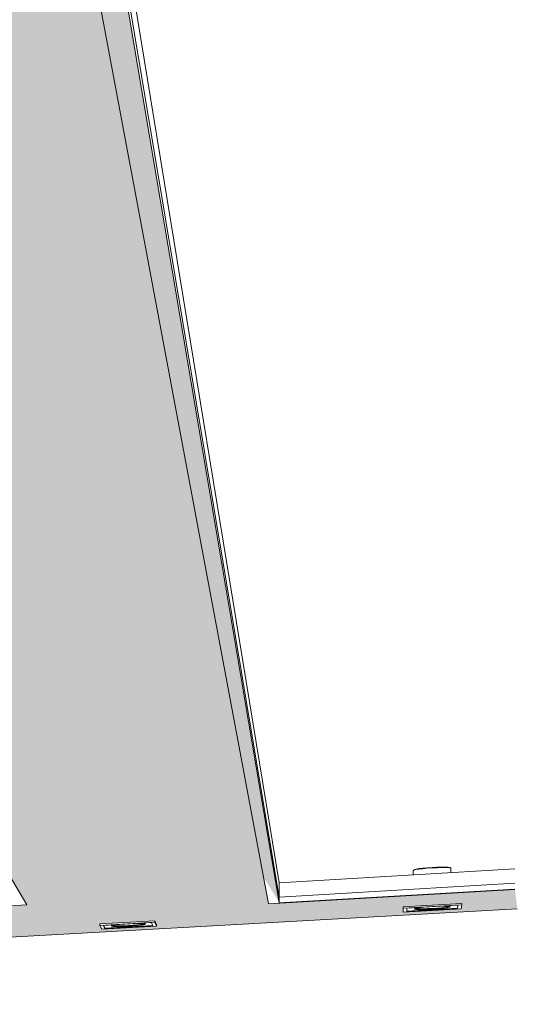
# Model space of a CAD drawing. Header units: metres. Extents: x -32 to 90, y -28 to 32.
# Tile 146 of 148: x 90.09146 to 90.09442, y 1.78022 to 1.78608. Entities that reach past the tile are written whole.
import ezdxf

# ---------------------------------------------------------------- set-up
doc = ezdxf.new("R2010")
doc.units = ezdxf.units.M
for name, color, linetype, lineweight in [('A-CLNG', 13, 'Continuous', 18), ('A-CLNG-PATT', 13, 'Continuous', 35), ('E-LITE-EQPM', 33, 'Continuous', 18)]:
    doc.layers.add(name, color=color, linetype=linetype, lineweight=lineweight)

msp = doc.modelspace()

# ---------------------------------------------------------------- hatches: boundary and pattern name
at = {"layer": 'A-CLNG-PATT'}
h = msp.add_hatch(color=256, dxfattribs=at)
h.paths.add_polyline_path([(90.0762221, 1.7791209), (90.0762152, 1.7792668), (90.076169, 1.7792688), (90.0761683, 1.7792696), (90.076177, 1.7792713), (90.0762167, 1.7792737), (90.0762161, 1.7792897), (90.0760226, 1.7792809), (90.0760282, 1.7791588), (90.0760849, 1.779156), (90.076085, 1.7791536), (90.0760274, 1.7791448), (90.0760294, 1.7791229), (90.0762141, 1.779121)], flags=0)
h.paths.add_polyline_path([(90.076026, 1.7791229), (90.0760232, 1.7791448), (90.0759953, 1.7791448), (90.0759973, 1.7791232), (90.0760259, 1.7791229)], flags=0)
h.paths.add_polyline_path([(90.0759939, 1.7791232), (90.0759916, 1.7791453), (90.0759636, 1.7791448), (90.0759657, 1.7791235), (90.0759938, 1.7791232)], flags=0)
h.paths.add_polyline_path([(90.0759622, 1.7791235), (90.07596, 1.7791457), (90.0759439, 1.7791448), (90.0759407, 1.7791237), (90.0759621, 1.7791235)], flags=0)
h.paths.add_polyline_path([(90.075936, 1.7791238), (90.0759399, 1.779146), (90.0758894, 1.7791471), (90.0758893, 1.7791511), (90.0759445, 1.7791599), (90.0759587, 1.7792257), (90.0759556, 1.7792779), (90.0753749, 1.7792516), (90.0753799, 1.7791294), (90.0759332, 1.7791238)], flags=0)
h.paths.add_polyline_path([(90.0753766, 1.7791294), (90.0753714, 1.7792515), (90.0753404, 1.7792501), (90.0753453, 1.7791297), (90.0753765, 1.7791294)], flags=0)
h.paths.add_polyline_path([(90.075342, 1.7791298), (90.0753369, 1.7792499), (90.075309, 1.7792487), (90.0753138, 1.7791301), (90.0753419, 1.7791298)], flags=0)
h.paths.add_polyline_path([(90.0753105, 1.7791301), (90.0753055, 1.7792485), (90.0752922, 1.7792458), (90.0752695, 1.7791494), (90.075268, 1.7791305), (90.0753104, 1.7791301)], flags=0)
h.paths.add_polyline_path([(90.0752626, 1.7791306), (90.0752809, 1.7792134), (90.0752881, 1.7792477), (90.0742851, 1.7792026), (90.0738276, 1.7792487), (90.0738313, 1.7791752), (90.0738717, 1.7791812), (90.0740043, 1.7791783), (90.0740033, 1.7791747), (90.0739431, 1.779166), (90.0738296, 1.7791659), (90.0738309, 1.779145), (90.075261, 1.7791306)], flags=0)
h.paths.add_polyline_path([(90.0738277, 1.779145), (90.0738258, 1.7791676), (90.0738143, 1.7791685), (90.0738147, 1.7791724), (90.073827, 1.7791764), (90.0738239, 1.7792491), (90.0737868, 1.7792529), (90.0737901, 1.7791454), (90.0738275, 1.779145)], flags=0)
h.paths.add_polyline_path([(90.0737869, 1.7791454), (90.0737831, 1.7792532), (90.073756, 1.779256), (90.0737594, 1.7791457), (90.0737867, 1.7791454)], flags=0)
h.paths.add_polyline_path([(90.0737562, 1.7791457), (90.0737524, 1.7792563), (90.073693, 1.779262), (90.0736828, 1.7791937), (90.0736814, 1.7791465), (90.0737561, 1.7791457)], flags=0)
h.paths.add_polyline_path([(90.073676, 1.7791466), (90.0736763, 1.7791623), (90.0736795, 1.7791959), (90.0736873, 1.7792629), (90.0733454, 1.7792974), (90.0733485, 1.7791498), (90.0736759, 1.7791466)], flags=0)
h.paths.add_polyline_path([(90.0760216, 1.7791504), (90.076025, 1.7791526), (90.0760235, 1.7791532), (90.0760224, 1.779151), (90.0760217, 1.7791505)], flags=0)
h.paths.add_polyline_path([(90.0759576, 1.7791508), (90.0759563, 1.779152), (90.0759553, 1.7791508)], flags=0)
h.paths.add_polyline_path([(90.0760271, 1.7791512), (90.0760302, 1.7791537), (90.0760271, 1.7791517), (90.0760271, 1.7791514)], flags=0)
h.paths.add_polyline_path([(90.0759423, 1.7791512), (90.0759408, 1.7791526), (90.0759415, 1.7791514)], flags=0)
h.paths.add_polyline_path([(90.0749931, 1.7791553), (90.0748575, 1.7791576), (90.0748574, 1.7791616), (90.0749257, 1.7791704), (90.0750503, 1.7791667), (90.0750492, 1.779164), (90.0749966, 1.7791559)], flags=0)
h.paths.add_polyline_path([(90.0760248, 1.7791589), (90.0760192, 1.7792808), (90.0759906, 1.7792795), (90.0759961, 1.7791593), (90.0760247, 1.7791589)], flags=0)
h.paths.add_polyline_path([(90.0759926, 1.7791593), (90.0759872, 1.7792793), (90.0759755, 1.7792777), (90.0759614, 1.7792085), (90.0759645, 1.7791597), (90.0759926, 1.7791593)], flags=0)
h.paths.add_polyline_path([(90.0759475, 1.7791595), (90.075961, 1.7791599), (90.0759581, 1.7792032), (90.0759476, 1.7791599)], flags=0)
h.paths.add_polyline_path([(90.0749255, 1.7791613), (90.0749244, 1.7791625), (90.0749193, 1.7791614)], flags=0)
h.paths.add_polyline_path([(90.0739382, 1.7791717), (90.0739526, 1.7791749), (90.0739462, 1.7791744), (90.0739462, 1.7791744), (90.0739382, 1.7791717)], flags=0)
h.paths.add_polyline_path([(90.0738735, 1.7791721), (90.0738719, 1.7791736), (90.0738719, 1.7791721)], flags=0)
h.paths.add_polyline_path([(90.0687592, 1.7792012), (90.0702179, 1.7792768), (90.0702158, 1.7793274), (90.0690687, 1.7792664), (90.062775, 1.7797824), (90.0627724, 1.7797007), (90.0682171, 1.7792687), (90.0681843, 1.7792664), (90.0680632, 1.7792086), (90.0686687, 1.7792022)], flags=0)
h.paths.add_polyline_path([(90.0742928, 1.7792027), (90.0742928, 1.7792027), (90.0746553, 1.7792157)], flags=0)
h.paths.add_polyline_path([(90.0759608, 1.7792271), (90.0759728, 1.7792787), (90.0759591, 1.7792781), (90.0759605, 1.7792345)], flags=0)
h.paths.add_polyline_path([(90.0676226, 1.7841767), (90.0676291, 1.7841745), (90.0676592, 1.784164), (90.0676152, 1.7841555), (90.0676218, 1.7841745)], flags=0)
h.paths.add_polyline_path([(90.0670461, 1.7820176), (90.0670217, 1.782024), (90.0670499, 1.7820277), (90.0670465, 1.7820187)], flags=0)
h.paths.add_polyline_path([(90.0738675, 1.7807944), (90.0738561, 1.7807979), (90.0738811, 1.7808), (90.0738689, 1.780795)], flags=0)
h.paths.add_polyline_path([(90.0806436, 1.7807081), (90.0806545, 1.7807052), (90.0806375, 1.7807061), (90.0806434, 1.780708)], flags=0)
h.paths.add_polyline_path([(90.0784705, 1.7797032), (90.0796536, 1.7797645), (90.079651, 1.7798138), (90.0796012, 1.779813), (90.0795392, 1.7798257), (90.0795389, 1.7798303), (90.0796497, 1.779837), (90.0796394, 1.7800317), (90.079549, 1.7800497), (90.0811108, 1.78014), (90.0814357, 1.780065), (90.0944181, 1.7807934), (90.0944041, 1.7809086), (90.0930034, 1.7808276), (90.0930354, 1.7808263), (90.0929389, 1.7808208), (90.0929093, 1.7809789), (90.0930028, 1.7808276), (90.091475, 1.7898605), (90.0861505, 1.7898605), (90.091501, 1.7808153), (90.0836317, 1.7803506), (90.0529891, 1.7898605), (90.0492314, 1.7898605), (90.0487053, 1.7845891), (90.0579768, 1.7830747), (90.0580085, 1.7836382), (90.0530206, 1.7845326), (90.0589096, 1.7864978), (90.0676226, 1.7841767), (90.0628847, 1.7832761), (90.0628533, 1.7822781), (90.0702076, 1.7810769), (90.0702041, 1.7814513), (90.0670461, 1.7820176), (90.0728379, 1.7827874), (90.0763095, 1.7818626), (90.0732972, 1.7815548), (90.0733183, 1.7805688), (90.0761872, 1.7801002), (90.0761767, 1.780396), (90.0761138, 1.7803916), (90.0738746, 1.780795), (90.078787, 1.7812026), (90.0806434, 1.780708), (90.0784306, 1.7805535), (90.0784695, 1.7797236)], flags=0)
h.paths.add_polyline_path([(90.0796104, 1.7798228), (90.0796083, 1.7798255), (90.0796084, 1.7798235), (90.0796104, 1.7798228)], flags=0)
h.paths.add_polyline_path([(90.0790449, 1.7799146), (90.0789694, 1.7799284), (90.0789691, 1.7799347), (90.0791778, 1.7799443), (90.0792441, 1.7799319), (90.0792444, 1.7799257), (90.0790526, 1.779915)], flags=0)
h.paths.add_polyline_path([(90.0790444, 1.7799267), (90.0790421, 1.7799296), (90.0790416, 1.7799276), (90.0790444, 1.7799267)], flags=0)
h.paths.add_polyline_path([(90.0791676, 1.7799296), (90.0791726, 1.7799326), (90.0791674, 1.7799321), (90.0791675, 1.7799298)], flags=0)
h.paths.add_polyline_path([(90.0578091, 1.7800944), (90.0578144, 1.7801891), (90.0483437, 1.7809655), (90.0483318, 1.7808462), (90.0577906, 1.7800959)], flags=0)
h.paths.add_polyline_path([(90.081795, 1.7800995), (90.0817295, 1.7801152), (90.081729, 1.7801219), (90.0819568, 1.7801345), (90.0820203, 1.7801188), (90.0820207, 1.7801121), (90.081805, 1.7801)], flags=0)
h.paths.add_polyline_path([(90.0818044, 1.780113), (90.0818022, 1.780115), (90.081803, 1.7801137), (90.0818043, 1.7801131)], flags=0)
h.paths.add_polyline_path([(90.0819464, 1.780118), (90.0819463, 1.7801207), (90.0819463, 1.7801184), (90.0819463, 1.7801181)], flags=0)
h.paths.add_polyline_path([(90.0830324, 1.780169), (90.0829722, 1.7801871), (90.0829719, 1.7801925), (90.0832099, 1.780206), (90.0832689, 1.7801892), (90.0832694, 1.7801824), (90.0830435, 1.7801697)], flags=0)
h.paths.add_polyline_path([(90.0830466, 1.7801832), (90.0830443, 1.7801847), (90.0830463, 1.7801834), (90.0830466, 1.7801832)], flags=0)
h.paths.add_polyline_path([(90.0831943, 1.7801884), (90.0831958, 1.7801911), (90.0831942, 1.7801901), (90.0831943, 1.7801885)], flags=0)
h.paths.add_polyline_path([(90.0843319, 1.7802421), (90.0842778, 1.780261), (90.0842774, 1.7802666), (90.0845276, 1.7802808), (90.0845804, 1.7802631), (90.0845809, 1.7802561), (90.0843442, 1.7802428)], flags=0)
h.paths.add_polyline_path([(90.0845052, 1.7802624), (90.0845073, 1.7802658), (90.084505, 1.7802641), (90.0845052, 1.7802625)], flags=0)
h.paths.add_polyline_path([(90.0793279, 1.7802769), (90.0792436, 1.7802968), (90.0792433, 1.7803019), (90.0794724, 1.7803164), (90.0795557, 1.7802984), (90.079556, 1.7802913), (90.0793369, 1.7802775)], flags=0)
h.paths.add_polyline_path([(90.0793284, 1.7802921), (90.0793281, 1.780295), (90.0793249, 1.7802933), (90.0793284, 1.7802921)], flags=0)
h.paths.add_polyline_path([(90.0856983, 1.780319), (90.0856509, 1.7803388), (90.0856505, 1.7803445), (90.0859138, 1.7803594), (90.0859598, 1.7803391), (90.0859603, 1.7803337), (90.0857118, 1.7803197)], flags=0)
h.paths.add_polyline_path([(90.0858839, 1.7803402), (90.0858877, 1.7803437), (90.0858836, 1.7803433), (90.0858838, 1.7803403)], flags=0)
h.paths.add_polyline_path([(90.0761229, 1.780389), (90.0761138, 1.7803916), (90.0761298, 1.7803894)], flags=0)
h.paths.add_polyline_path([(90.08117, 1.7803926), (90.0810937, 1.780414), (90.0810934, 1.7804192), (90.0813406, 1.7804349), (90.0814157, 1.780414), (90.081416, 1.7804081), (90.0811807, 1.7803933)], flags=0)
h.paths.add_polyline_path([(90.0871368, 1.7803999), (90.087097, 1.7804207), (90.0870965, 1.7804266), (90.0873746, 1.780442), (90.0874122, 1.7804228), (90.0874129, 1.7804154), (90.0871516, 1.7804007)], flags=0)
h.paths.add_polyline_path([(90.0811779, 1.7804088), (90.0811757, 1.7804119), (90.0811758, 1.7804098), (90.0811779, 1.7804088)], flags=0)
h.paths.add_polyline_path([(90.0886533, 1.7804851), (90.088622, 1.7805071), (90.0886214, 1.7805131), (90.0889143, 1.7805297), (90.0889438, 1.7805091), (90.0889446, 1.7805015), (90.0886696, 1.7804861)], flags=0)
h.paths.add_polyline_path([(90.0902544, 1.7805752), (90.0902324, 1.7805995), (90.0902319, 1.7806045), (90.0905415, 1.780622), (90.0905613, 1.7806003), (90.0905622, 1.7805925), (90.0902723, 1.7805762)], flags=0)
h.paths.add_polyline_path([(90.0919473, 1.7806704), (90.091936, 1.7806949), (90.0919353, 1.7807012), (90.0922637, 1.7807182), (90.092273, 1.7806887), (90.091967, 1.7806715)], flags=0)
h.paths.add_polyline_path([(90.0920066, 1.7806875), (90.0920046, 1.780691), (90.0920028, 1.780689), (90.0920066, 1.7806875)], flags=0)
h.paths.add_polyline_path([(90.0922038, 1.7806987), (90.092206, 1.7807009), (90.0922036, 1.7807004), (90.0922037, 1.7806992)], flags=0)
h.paths.add_polyline_path([(90.0937401, 1.7807712), (90.0937395, 1.780792), (90.0937413, 1.7808037), (90.0940877, 1.7808228), (90.0940876, 1.7808068), (90.0940854, 1.7807906), (90.0937438, 1.7807714)], flags=0)
h.paths.add_polyline_path([(90.0938083, 1.7807893), (90.0938061, 1.7807918), (90.0938049, 1.7807909), (90.0938082, 1.7807893)], flags=0)
h.paths.add_polyline_path([(90.0940173, 1.7808011), (90.0940193, 1.7808042), (90.094017, 1.7808039), (90.0940172, 1.7808018)], flags=0)
h.paths.add_polyline_path([(90.078787, 1.7812026), (90.0787358, 1.7812033), (90.0787729, 1.7812064)], flags=0)
h.paths.add_polyline_path([(90.0748652, 1.7812214), (90.0747199, 1.7812522), (90.0747197, 1.7812615), (90.074993, 1.7812867), (90.075137, 1.7812555), (90.0751373, 1.7812462), (90.0748688, 1.7812218)], flags=0)
h.paths.add_polyline_path([(90.0748347, 1.7812488), (90.0748326, 1.7812522), (90.0748332, 1.7812507), (90.0748347, 1.7812488)], flags=0)
h.paths.add_polyline_path([(90.0737543, 1.7812822), (90.0737543, 1.7812822), (90.0742408, 1.7812822)], flags=0)
h.paths.add_polyline_path([(90.0770854, 1.7814232), (90.0769508, 1.7814572), (90.0769504, 1.7814669), (90.0772525, 1.7814947), (90.0773856, 1.7814603), (90.077386, 1.7814505), (90.0770958, 1.7814241)], flags=0)
h.paths.add_polyline_path([(90.0762871, 1.7818532), (90.0763097, 1.7818626), (90.0763231, 1.7818568), (90.0762875, 1.7818532)], flags=0)
h.paths.add_polyline_path([(90.0649699, 1.7824747), (90.064677, 1.7825281), (90.0646773, 1.7825403), (90.0649563, 1.782584), (90.0652476, 1.7825298), (90.0652474, 1.7825176), (90.0650085, 1.7824807)], flags=0)
h.paths.add_polyline_path([(90.0728379, 1.7827874), (90.0727766, 1.7827904), (90.0728042, 1.782794)], flags=0)
h.paths.add_polyline_path([(90.0672662, 1.7828298), (90.0669783, 1.7828907), (90.0669784, 1.7829037), (90.0672992, 1.7829532), (90.067583, 1.7828917), (90.0675829, 1.7828787), (90.067268, 1.78283)], flags=0)
h.paths.add_polyline_path([(90.0698977, 1.7832366), (90.0696194, 1.7833069), (90.0696194, 1.7833208), (90.0699859, 1.7833787), (90.0702223, 1.7833184), (90.0702223, 1.7833174), (90.0702625, 1.783307), (90.070262, 1.783293), (90.0699032, 1.7832375)], flags=0)

# ---------------------------------------------------------------- linework, layer by layer
at = {"layer": 'A-CLNG', "lineweight": 9}
for p, q in [((90.0861505, 1.7898605), (90.091501, 1.7808153)), ((90.0912452, 1.7898605), (90.0929389, 1.7808208)), ((90.0930028, 1.7808276), (90.091475, 1.7898605)), ((90.0930028, 1.7808276), (90.091475, 1.7898605)), ((90.0914932, 1.7898675), (90.0930026, 1.7808614)), ((90.0915374, 1.7898844), (90.0930022, 1.7809458)), ((90.0930022, 1.7809458), (90.0944041, 1.7810296)), ((90.0929389, 1.7808208), (90.0944045, 1.7809054)), ((90.0930028, 1.7808276), (90.0930022, 1.7809458)), ((90.0930026, 1.7808614), (90.0944041, 1.7809432)), ((90.0944041, 1.7809086), (90.0930028, 1.7808276)), ((90.0944041, 1.7809086), (90.0930028, 1.7808276)), ((90.0930028, 1.7808276), (90.0930026, 1.7808614)), ((90.0814357, 1.780065), (90.0944184, 1.7807914)), ((90.091501, 1.7808153), (90.0836318, 1.7803506))]:
    msp.add_line(p, q, dxfattribs=at)
at = {"layer": 'E-LITE-EQPM', "lineweight": 9}
for p, q in [((90.0937982, 1.7809941), (90.0937981, 1.781019)), ((90.0938024, 1.7810193), (90.0938024, 1.7810226)), ((90.0940189, 1.7810359), (90.094019, 1.7810325)), ((90.0940233, 1.7810328), (90.0940234, 1.7810076)), ((90.0937391, 1.7807794), (90.09374, 1.7808036)), ((90.09374, 1.7807952), (90.0937391, 1.7807711)), ((90.0937391, 1.7807711), (90.0940844, 1.7807905)), ((90.09374, 1.7808036), (90.0940876, 1.7808233)), ((90.0940877, 1.7808149), (90.09374, 1.7807952)), ((90.09374, 1.7807952), (90.09374, 1.7808036)), ((90.0937606, 1.7807738), (90.0937616, 1.7807949)), ((90.0940629, 1.7807908), (90.0937606, 1.7807738)), ((90.0937613, 1.780778), (90.0940629, 1.780795)), ((90.0937616, 1.7807949), (90.0940656, 1.7808121)), ((90.0940656, 1.7808121), (90.0940629, 1.7807908)), ((90.0940629, 1.780795), (90.0940651, 1.7808121)), ((90.0940629, 1.7807908), (90.0940629, 1.780795)), ((90.0940844, 1.7807905), (90.0940877, 1.7808149)), ((90.0940877, 1.7808149), (90.0940876, 1.7808233)), ((90.0937391, 1.7807794), (90.0937391, 1.7807711)), ((90.0919353, 1.7807012), (90.0922631, 1.7807198)), ((90.0922631, 1.7807116), (90.0919353, 1.780693)), ((90.0919353, 1.780693), (90.0919353, 1.7807012)), ((90.0919353, 1.780693), (90.0919464, 1.7806703)), ((90.0919464, 1.7806703), (90.0922721, 1.7806886)), ((90.0919564, 1.7806928), (90.0922431, 1.780709)), ((90.091966, 1.7806728), (90.0919564, 1.7806928)), ((90.0919583, 1.7806929), (90.0919659, 1.7806769)), ((90.0919659, 1.7806769), (90.09225, 1.7806929)), ((90.0919659, 1.7806769), (90.091966, 1.7806728)), ((90.0922511, 1.7806889), (90.091966, 1.7806728)), ((90.0922096, 1.780706), (90.0922096, 1.7807047)), ((90.0922431, 1.780709), (90.0922511, 1.7806889)), ((90.0922631, 1.7807198), (90.0922721, 1.7806967)), ((90.0922631, 1.7807116), (90.0922631, 1.7807198)), ((90.0922721, 1.7806886), (90.0922631, 1.7807116)), ((90.0922721, 1.7806886), (90.0922721, 1.7806967))]:
    msp.add_line(p, q, dxfattribs=at)
for points in [[(90.0937988, 1.7810192, 0), (90.0938027, 1.7810216, 0), (90.093814, 1.7810243, 0), (90.093832, 1.7810271, 0), (90.0938554, 1.7810299, 0), (90.0938826, 1.7810323, 0), (90.0939118, 1.7810344, 0)], [(90.0938031, 1.7810227, 0), (90.0938031, 1.7810228, 0), (90.0938068, 1.7810251, 0), (90.0938177, 1.7810277, 0), (90.093835, 1.7810304, 0), (90.0938575, 1.7810331, 0), (90.0938837, 1.7810355, 0), (90.0939118, 1.7810374, 0)], [(90.0939118, 1.7810374, 0), (90.0939399, 1.7810388, 0), (90.093966, 1.7810396, 0), (90.0939884, 1.7810397, 0), (90.0940055, 1.781039, 0), (90.0940161, 1.7810377, 0), (90.0940196, 1.7810358, 0)], [(90.0939118, 1.7810344, 0), (90.093941, 1.7810359, 0), (90.0939682, 1.7810367, 0), (90.0939915, 1.7810367, 0), (90.0940093, 1.7810361, 0), (90.0940203, 1.7810347, 0), (90.0940239, 1.7810327, 0)], [(90.0939116, 1.7807895, 0), (90.0938837, 1.7807881, 0), (90.0938577, 1.7807874, 0), (90.0938355, 1.7807874, 0), (90.0938184, 1.780788, 0), (90.0938078, 1.7807892, 0), (90.0938042, 1.7807909, 0), (90.093808, 1.7807931, 0), (90.0938189, 1.7807955, 0), (90.0938362, 1.7807981, 0), (90.0938564, 1.7808003, 0)], [(90.0938082, 1.7807933, 0), (90.0938184, 1.7807922, 0), (90.0938355, 1.7807916, 0), (90.0938577, 1.7807916, 0), (90.0938837, 1.7807923, 0), (90.0939116, 1.7807936, 0)], [(90.0939116, 1.7807936, 0), (90.0938837, 1.7807923, 0), (90.0938577, 1.7807916, 0), (90.0938355, 1.7807916, 0), (90.0938184, 1.7807922, 0), (90.0938082, 1.7807933, 0)], [(90.0939694, 1.7808067, 0), (90.0939895, 1.7808068, 0), (90.0940066, 1.7808062, 0), (90.0940173, 1.7808049, 0), (90.0940207, 1.7808032, 0), (90.0940168, 1.780801, 0), (90.0940058, 1.7807985, 0), (90.0939884, 1.780796, 0), (90.0939658, 1.7807935, 0), (90.0939396, 1.7807913, 0), (90.0939116, 1.7807895, 0)], [(90.0939116, 1.7807936, 0), (90.0939396, 1.7807955, 0), (90.0939658, 1.7807977, 0), (90.0939883, 1.7808002, 0), (90.0940057, 1.7808027, 0), (90.0940168, 1.7808052, 0), (90.0940168, 1.7808052, 0)], [(90.0940168, 1.7808052, 0), (90.0940057, 1.7808027, 0), (90.0939883, 1.7808002, 0), (90.0939658, 1.7807977, 0), (90.0939396, 1.7807955, 0), (90.0939116, 1.7807936, 0)], [(90.0921069, 1.7806877, 0), (90.0920804, 1.7806865, 0), (90.0920556, 1.7806858, 0), (90.092034, 1.7806858, 0), (90.0920171, 1.7806863, 0), (90.0920062, 1.7806875, 0), (90.0920019, 1.7806891, 0), (90.0920045, 1.7806912, 0), (90.0920138, 1.7806935, 0), (90.0920294, 1.7806959, 0), (90.0920479, 1.780698, 0)], [(90.0920062, 1.7806915, 0), (90.0920171, 1.7806904, 0), (90.092034, 1.7806898, 0), (90.0920556, 1.7806899, 0), (90.0920804, 1.7806905, 0), (90.0921069, 1.7806918, 0)], [(90.0921069, 1.7806918, 0), (90.0920804, 1.7806905, 0), (90.0920556, 1.7806899, 0), (90.092034, 1.7806898, 0), (90.0920171, 1.7806904, 0), (90.0920062, 1.7806915, 0)], [(90.0921544, 1.780704, 0), (90.092174, 1.780704, 0), (90.0921909, 1.7807035, 0), (90.0922018, 1.7807023, 0), (90.0922061, 1.7807007, 0), (90.0922033, 1.7806986, 0), (90.0921938, 1.7806963, 0), (90.0921782, 1.7806939, 0), (90.0921575, 1.7806916, 0), (90.0921332, 1.7806895, 0), (90.0921069, 1.7806877, 0)], [(90.0921069, 1.7806918, 0), (90.0921332, 1.7806935, 0), (90.0921575, 1.7806956, 0), (90.0921782, 1.780698, 0), (90.0921938, 1.7807004, 0), (90.0922026, 1.7807024, 0)], [(90.0922026, 1.7807024, 0), (90.0921938, 1.7807004, 0), (90.0921782, 1.780698, 0), (90.0921575, 1.7806956, 0), (90.0921332, 1.7806935, 0), (90.0921069, 1.7806918, 0)]]:
    msp.add_polyline3d(points, dxfattribs=at)

doc.saveas('drawing.dxf')
